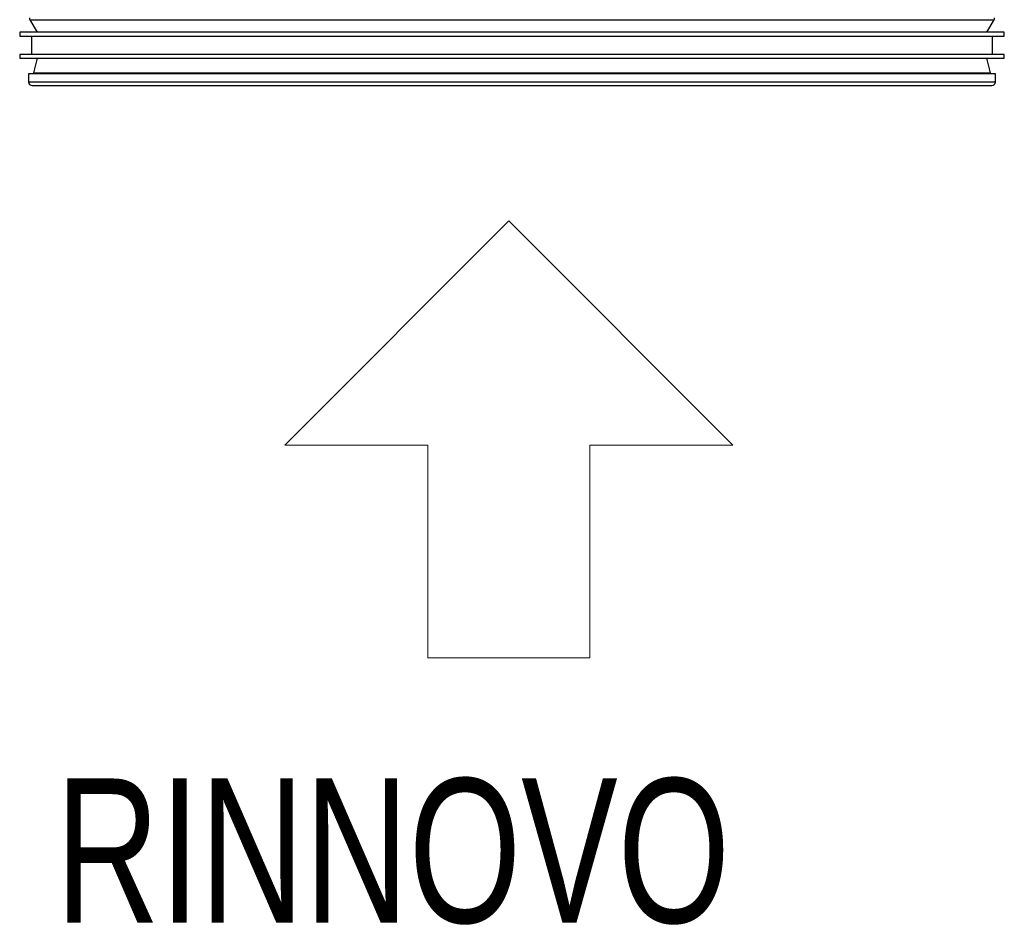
# Model space of a CAD drawing. Header units: millimetres. Extents: x 318 to 5748, y 314 to 3952.
# Tile 7 of 23: x 1841 to 2094, y 2550 to 2783. Entities that reach past the tile are written whole.
import ezdxf

# ---------------------------------------------------------------- set-up
doc = ezdxf.new("R2010")
doc.units = ezdxf.units.MM
doc.header["$LTSCALE"] = 5
doc.styles.add('SLDTEXTSTYLE0', font='TXT', dxfattribs={"width": 0.75})

msp = doc.modelspace()

# ---------------------------------------------------------------- linework, layer by layer
at = {"color": 7, "linetype": 'Continuous', "lineweight": 25}
for p, q in [((1843.23, 2782.87), (1845.09, 2779.64)), ((2089.09, 2779.64), (2090.96, 2782.87)), ((1840.59, 2779.64), (1840.59, 2778.64)), ((2093.59, 2779.64), (1840.59, 2779.64)), ((1840.59, 2778.64), (2093.59, 2778.64)), ((1843.59, 2778.64), (1843.59, 2773.96)), ((2090.59, 2773.96), (2090.59, 2778.64)), ((2093.59, 2778.64), (2093.59, 2779.64)), ((1840.59, 2773.96), (1840.59, 2772.96)), ((2093.59, 2773.96), (1840.59, 2773.96)), ((1840.59, 2772.96), (2093.59, 2772.96)), ((1845.09, 2772.96), (1844.12, 2769.19)), ((2090.06, 2769.19), (2089.09, 2772.96)), ((2093.59, 2772.96), (2093.59, 2773.96)), ((1842.89, 2768.98), (1842.89, 2766.88)), ((2091.29, 2768.98), (1842.89, 2768.98)), ((2091.29, 2766.88), (2091.29, 2768.98)), ((1843.79, 2765.98), (2090.39, 2765.98))]:
    msp.add_line(p, q, dxfattribs=at)
at = {"color": 8, "linetype": 'Continuous', "lineweight": 25}
for p, q in [((1843.23, 2782.87), (2090.96, 2782.87)), ((1844.12, 2769.19), (2090.06, 2769.19)), ((1842.89, 2766.88), (2091.29, 2766.88))]:
    msp.add_line(p, q, dxfattribs=at)
at = {"color": 5, "linetype": 'Continuous', "lineweight": 18, "true_color": 0x0000ff}
for p, q in [((1966.27, 2731.19), (1908.69, 2673.61)), ((1966.27, 2731.19), (2023.85, 2673.61)), ((1908.69, 2673.61), (1945.49, 2673.61)), ((1945.49, 2673.61), (1945.49, 2619.01)), ((2023.85, 2673.61), (1987.05, 2673.61)), ((1987.05, 2619.01), (1987.05, 2673.61)), ((1945.49, 2619.01), (1987.05, 2619.01))]:
    msp.add_line(p, q, dxfattribs=at)
at = {"color": 7, "linetype": 'Continuous', "lineweight": 25}
for centre, radius, start, end in [((1844.09, 2783.37), 1, 180, 210), ((2090.09, 2783.37), 1, 330, 0), ((1844.99, 2768.97), 0.9, 165.5225, 180), ((2089.19, 2768.97), 0.9, 0, 14.4775), ((1843.79, 2766.88), 0.9, 180, 270), ((2090.39, 2766.88), 0.9, 270, 0)]:
    msp.add_arc(centre, radius, start, end, dxfattribs=at)

# ---------------------------------------------------------------- texts
at = {"color": 5, "linetype": 'Continuous', "lineweight": 0, "true_color": 0x0000ff, "insert": (1849.76, 2588.01), "char_height": 37.042, "attachment_point": 1, "style": 'SLDTEXTSTYLE0'}
msp.add_mtext('RINNOVO', dxfattribs=at)

doc.saveas('drawing.dxf')
